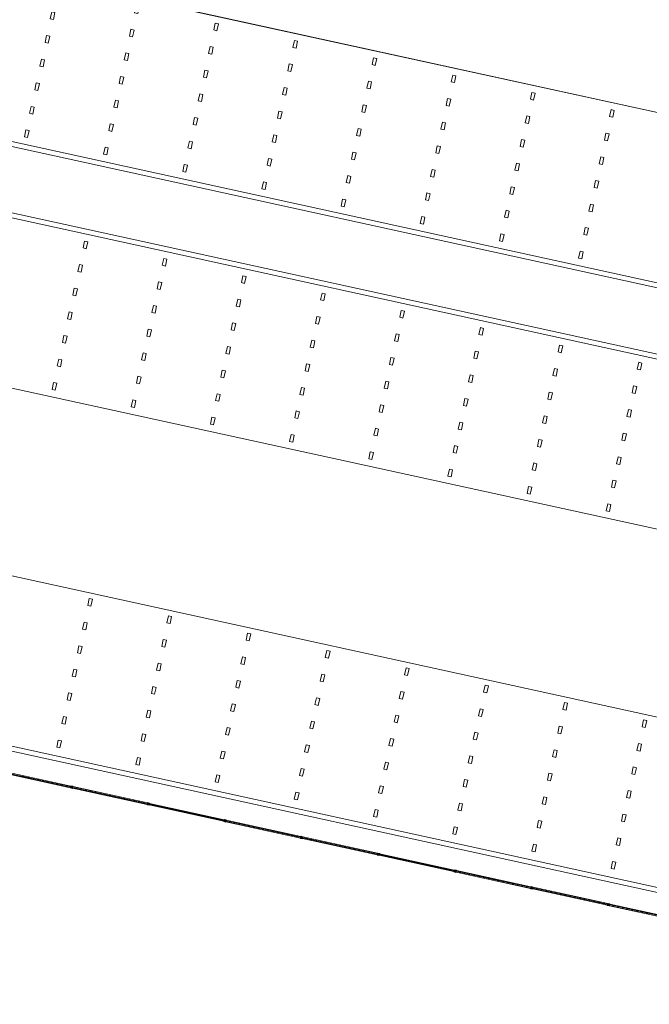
# Model space of a CAD drawing. Header units: metres. Extents: x 233012 to 233264, y 553571 to 554014.
# Tile 35 of 256: x 233157 to 233177, y 553598 to 553628. Entities that reach past the tile are written whole.
import ezdxf

# ---------------------------------------------------------------- set-up
doc = ezdxf.new("R2010")
doc.units = ezdxf.units.M
doc.layers.get('0').update_dxf_attribs({"lineweight": 5})
for name, color, linetype, lineweight in [('A-FLORHRM', 252, 'Continuous', 5), ('A-NL23_vloeraanzicht', 252, 'Continuous', 5), ('A-NL34_balustrades', 252, 'Continuous', 5), ('A-NL90_terrein', 252, 'Continuous', 5), ('A-NL94_parkeren', 252, 'Continuous', 5)]:
    doc.layers.add(name, color=color, linetype=linetype, lineweight=lineweight)

# ---------------------------------------------------------------- blocks, each defined once
blk = doc.blocks.new('NLRS_90_PA_WPB_parkeerplaats_gen_mie - parkeerplaats_carpool_gen_bxl 2500x5130-1286958-01_Situatie')
at = {"layer": 'A-NL94_parkeren'}
for p, q in [((1.2, 4.91), (1.2, 4.69)), ((1.3, 4.91), (1.2, 4.91)), ((1.3, 4.69), (1.3, 4.91)), ((1.2, 4.69), (1.3, 4.69)), ((1.2, 4.165), (1.2, 3.945)), ((1.3, 4.165), (1.2, 4.165)), ((1.3, 3.945), (1.3, 4.165)), ((1.2, 3.945), (1.3, 3.945)), ((1.2, 3.42), (1.2, 3.2)), ((1.3, 3.42), (1.2, 3.42)), ((1.3, 3.2), (1.3, 3.42)), ((1.2, 3.2), (1.3, 3.2)), ((1.2, 2.675), (1.2, 2.455)), ((1.3, 2.675), (1.2, 2.675)), ((1.2, 2.455), (1.3, 2.455)), ((1.3, 2.455), (1.3, 2.675)), ((1.2, 1.93), (1.2, 1.71)), ((1.3, 1.93), (1.2, 1.93)), ((1.3, 1.71), (1.3, 1.93)), ((1.2, 1.71), (1.3, 1.71)), ((1.2, 1.185), (1.2, 0.965)), ((1.3, 1.185), (1.2, 1.185)), ((1.2, 0.965), (1.3, 0.965)), ((1.3, 0.965), (1.3, 1.185)), ((1.2, 0.44), (1.2, 0.22)), ((1.3, 0.44), (1.2, 0.44)), ((1.3, 0.22), (1.3, 0.44)), ((1.2, 0.22), (1.3, 0.22))]:
    blk.add_line(p, q, dxfattribs=at)
blk = doc.blocks.new('NLRS_90_PA_WPB_parkeerplaats_gen_mie - parkeerplaats_gen_bxl 2500x5130-869705-01_Situatie')
at = {"layer": 'A-NL94_parkeren'}
for p, q in [((1.2, 4.91), (1.2, 4.69)), ((1.3, 4.91), (1.2, 4.91)), ((1.3, 4.69), (1.3, 4.91)), ((1.2, 4.69), (1.3, 4.69)), ((1.2, 4.165), (1.2, 3.945)), ((1.3, 4.165), (1.2, 4.165)), ((1.3, 3.945), (1.3, 4.165)), ((1.2, 3.945), (1.3, 3.945)), ((1.2, 3.42), (1.2, 3.2)), ((1.3, 3.42), (1.2, 3.42)), ((1.3, 3.2), (1.3, 3.42)), ((1.2, 3.2), (1.3, 3.2)), ((1.2, 2.675), (1.2, 2.455)), ((1.3, 2.675), (1.2, 2.675)), ((1.2, 2.455), (1.3, 2.455)), ((1.3, 2.455), (1.3, 2.675)), ((1.2, 1.93), (1.2, 1.71)), ((1.3, 1.93), (1.2, 1.93)), ((1.3, 1.71), (1.3, 1.93)), ((1.2, 1.71), (1.3, 1.71)), ((1.2, 1.185), (1.2, 0.965)), ((1.3, 1.185), (1.2, 1.185)), ((1.2, 0.965), (1.3, 0.965)), ((1.3, 0.965), (1.3, 1.185)), ((1.2, 0.44), (1.2, 0.22)), ((1.3, 0.44), (1.2, 0.44)), ((1.3, 0.22), (1.3, 0.44)), ((1.2, 0.22), (1.3, 0.22))]:
    blk.add_line(p, q, dxfattribs=at)
blk = doc.blocks.new('Railing - geen veiligheidsdop_gen-1303441-01_Situatie')
at = {"layer": 'A-FLORHRM'}
blk.add_arc((0, 0), 0.013, 360, 180, dxfattribs=at)
for major_axis, start_param, end_param in [((-0.0035, 0.0125), 1.300587, 4.442179), ((0.00825, 0.00728), 5.559965, 8.701557), ((0.0015, 0.0109), 1.703922, 4.845515)]:
    blk.add_ellipse((0, 0), major_axis=major_axis, ratio=1, start_param=start_param, end_param=end_param, dxfattribs=at)
blk = doc.blocks.new('Railing - Atlas 180 type L_Heras_h 1840-1298079-01_Situatie')
at = {"layer": 'A-NL34_balustrades'}
for p, q in [((-0.033, -0.033), (-0.033, 0.033)), ((-0.001, 0.001), (-0.033, 0.033)), ((-0.033, 0.033), (0.033, 0.033)), ((-0.033, 0.033), (-0.033, -0.033)), ((0.033, 0.033), (-0.033, 0.033)), ((-0.001, 0.001), (-0.001, -0.001)), ((0.001, 0.001), (-0.001, 0.001)), ((0.033, 0.033), (0.001, 0.001)), ((0.001, -0.001), (0.001, 0.001)), ((0.033, 0.033), (0.033, -0.033)), ((0.033, -0.033), (0.033, 0.033)), ((-0.033, -0.033), (-0.001, -0.001)), ((0.033, -0.033), (-0.033, -0.033)), ((-0.033, -0.033), (0.033, -0.033)), ((-0.001, -0.001), (0.001, -0.001)), ((0.033, -0.033), (0.001, -0.001))]:
    blk.add_line(p, q, dxfattribs=at)
blk = doc.blocks.new('Railing - Railing-965080-01_Situatie')
at = {"layer": 'A-NL34_balustrades'}
for p, q in [((183.599, -433.638), (181.297, -433.134)), ((183.609, -433.589), (181.308, -433.085)), ((185.965, -434.156), (183.663, -433.652)), ((185.975, -434.107), (183.674, -433.603)), ((188.33, -434.673), (186.029, -434.17)), ((188.341, -434.624), (186.04, -434.121)), ((190.696, -435.191), (188.395, -434.687)), ((190.707, -435.142), (188.406, -434.638)), ((193.073, -435.66), (190.771, -435.156)), ((193.062, -435.709), (190.761, -435.205)), ((195.428, -436.226), (193.127, -435.723)), ((195.439, -436.178), (193.137, -435.674)), ((197.794, -436.744), (195.492, -436.24)), ((197.805, -436.695), (195.503, -436.192)), ((200.16, -437.262), (197.858, -436.758)), ((200.17, -437.213), (197.869, -436.709)), ((202.526, -437.779), (200.224, -437.276)), ((202.536, -437.731), (200.235, -437.227))]:
    blk.add_line(p, q, dxfattribs=at)
at = {"rotation": 77.65682799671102}
for name, p in [('Railing - geen veiligheidsdop_gen-1303441-01_Situatie', (182.158, -433.297)), ('Railing - geen veiligheidsdop_gen-1303441-01_Situatie', (182.305, -433.329)), ('Railing - geen veiligheidsdop_gen-1303441-01_Situatie', (182.453, -433.362)), ('Railing - geen veiligheidsdop_gen-1303441-01_Situatie', (182.601, -433.394)), ('Railing - geen veiligheidsdop_gen-1303441-01_Situatie', (182.749, -433.426)), ('Railing - geen veiligheidsdop_gen-1303441-01_Situatie', (182.897, -433.459)), ('Railing - geen veiligheidsdop_gen-1303441-01_Situatie', (183.045, -433.491)), ('Railing - geen veiligheidsdop_gen-1303441-01_Situatie', (183.193, -433.523)), ('Railing - geen veiligheidsdop_gen-1303441-01_Situatie', (183.341, -433.556)), ('Railing - geen veiligheidsdop_gen-1303441-01_Situatie', (183.488, -433.588)), ('Railing - Atlas 180 type L_Heras_h 1840-1298079-01_Situatie', (183.636, -433.62)), ('Railing - geen veiligheidsdop_gen-1303441-01_Situatie', (183.784, -433.653)), ('Railing - geen veiligheidsdop_gen-1303441-01_Situatie', (183.932, -433.685)), ('Railing - geen veiligheidsdop_gen-1303441-01_Situatie', (184.08, -433.718)), ('Railing - geen veiligheidsdop_gen-1303441-01_Situatie', (184.228, -433.75)), ('Railing - geen veiligheidsdop_gen-1303441-01_Situatie', (184.376, -433.782)), ('Railing - geen veiligheidsdop_gen-1303441-01_Situatie', (184.523, -433.815)), ('Railing - geen veiligheidsdop_gen-1303441-01_Situatie', (184.671, -433.847)), ('Railing - geen veiligheidsdop_gen-1303441-01_Situatie', (184.819, -433.879)), ('Railing - geen veiligheidsdop_gen-1303441-01_Situatie', (184.967, -433.912)), ('Railing - geen veiligheidsdop_gen-1303441-01_Situatie', (185.115, -433.944)), ('Railing - geen veiligheidsdop_gen-1303441-01_Situatie', (185.263, -433.976)), ('Railing - geen veiligheidsdop_gen-1303441-01_Situatie', (185.411, -434.009)), ('Railing - geen veiligheidsdop_gen-1303441-01_Situatie', (185.559, -434.041)), ('Railing - geen veiligheidsdop_gen-1303441-01_Situatie', (185.706, -434.073)), ('Railing - geen veiligheidsdop_gen-1303441-01_Situatie', (185.854, -434.106)), ('Railing - Atlas 180 type L_Heras_h 1840-1298079-01_Situatie', (186.002, -434.138)), ('Railing - geen veiligheidsdop_gen-1303441-01_Situatie', (186.15, -434.171)), ('Railing - geen veiligheidsdop_gen-1303441-01_Situatie', (186.298, -434.203)), ('Railing - geen veiligheidsdop_gen-1303441-01_Situatie', (186.446, -434.235)), ('Railing - geen veiligheidsdop_gen-1303441-01_Situatie', (186.594, -434.268)), ('Railing - geen veiligheidsdop_gen-1303441-01_Situatie', (186.741, -434.3)), ('Railing - geen veiligheidsdop_gen-1303441-01_Situatie', (186.889, -434.332)), ('Railing - geen veiligheidsdop_gen-1303441-01_Situatie', (187.037, -434.365)), ('Railing - geen veiligheidsdop_gen-1303441-01_Situatie', (187.185, -434.397)), ('Railing - geen veiligheidsdop_gen-1303441-01_Situatie', (187.333, -434.429)), ('Railing - geen veiligheidsdop_gen-1303441-01_Situatie', (187.481, -434.462)), ('Railing - geen veiligheidsdop_gen-1303441-01_Situatie', (187.629, -434.494)), ('Railing - geen veiligheidsdop_gen-1303441-01_Situatie', (187.777, -434.526)), ('Railing - geen veiligheidsdop_gen-1303441-01_Situatie', (187.924, -434.559)), ('Railing - geen veiligheidsdop_gen-1303441-01_Situatie', (188.072, -434.591)), ('Railing - geen veiligheidsdop_gen-1303441-01_Situatie', (188.22, -434.624)), ('Railing - Atlas 180 type L_Heras_h 1840-1298079-01_Situatie', (188.368, -434.656)), ('Railing - geen veiligheidsdop_gen-1303441-01_Situatie', (188.516, -434.688)), ('Railing - geen veiligheidsdop_gen-1303441-01_Situatie', (188.664, -434.721)), ('Railing - geen veiligheidsdop_gen-1303441-01_Situatie', (188.812, -434.753)), ('Railing - geen veiligheidsdop_gen-1303441-01_Situatie', (188.959, -434.785)), ('Railing - geen veiligheidsdop_gen-1303441-01_Situatie', (189.107, -434.818)), ('Railing - geen veiligheidsdop_gen-1303441-01_Situatie', (189.255, -434.85)), ('Railing - geen veiligheidsdop_gen-1303441-01_Situatie', (189.403, -434.882)), ('Railing - geen veiligheidsdop_gen-1303441-01_Situatie', (189.551, -434.915)), ('Railing - geen veiligheidsdop_gen-1303441-01_Situatie', (189.699, -434.947)), ('Railing - geen veiligheidsdop_gen-1303441-01_Situatie', (189.847, -434.979)), ('Railing - geen veiligheidsdop_gen-1303441-01_Situatie', (189.995, -435.012)), ('Railing - geen veiligheidsdop_gen-1303441-01_Situatie', (190.142, -435.044)), ('Railing - geen veiligheidsdop_gen-1303441-01_Situatie', (190.29, -435.076)), ('Railing - geen veiligheidsdop_gen-1303441-01_Situatie', (190.438, -435.109)), ('Railing - geen veiligheidsdop_gen-1303441-01_Situatie', (190.586, -435.141)), ('Railing - Atlas 180 type L_Heras_h 1840-1298079-01_Situatie', (190.734, -435.174)), ('Railing - geen veiligheidsdop_gen-1303441-01_Situatie', (190.882, -435.206)), ('Railing - geen veiligheidsdop_gen-1303441-01_Situatie', (191.03, -435.238)), ('Railing - geen veiligheidsdop_gen-1303441-01_Situatie', (191.177, -435.271)), ('Railing - geen veiligheidsdop_gen-1303441-01_Situatie', (191.325, -435.303)), ('Railing - geen veiligheidsdop_gen-1303441-01_Situatie', (191.473, -435.335)), ('Railing - geen veiligheidsdop_gen-1303441-01_Situatie', (191.621, -435.368)), ('Railing - geen veiligheidsdop_gen-1303441-01_Situatie', (191.769, -435.4)), ('Railing - geen veiligheidsdop_gen-1303441-01_Situatie', (191.917, -435.432)), ('Railing - geen veiligheidsdop_gen-1303441-01_Situatie', (192.065, -435.465)), ('Railing - geen veiligheidsdop_gen-1303441-01_Situatie', (192.212, -435.497)), ('Railing - geen veiligheidsdop_gen-1303441-01_Situatie', (192.36, -435.529)), ('Railing - geen veiligheidsdop_gen-1303441-01_Situatie', (192.508, -435.562)), ('Railing - geen veiligheidsdop_gen-1303441-01_Situatie', (192.656, -435.594)), ('Railing - geen veiligheidsdop_gen-1303441-01_Situatie', (192.804, -435.627)), ('Railing - geen veiligheidsdop_gen-1303441-01_Situatie', (192.952, -435.659)), ('Railing - Atlas 180 type L_Heras_h 1840-1298079-01_Situatie', (193.1, -435.691)), ('Railing - geen veiligheidsdop_gen-1303441-01_Situatie', (193.248, -435.724)), ('Railing - geen veiligheidsdop_gen-1303441-01_Situatie', (193.395, -435.756)), ('Railing - geen veiligheidsdop_gen-1303441-01_Situatie', (193.543, -435.788)), ('Railing - geen veiligheidsdop_gen-1303441-01_Situatie', (193.691, -435.821)), ('Railing - geen veiligheidsdop_gen-1303441-01_Situatie', (193.839, -435.853)), ('Railing - geen veiligheidsdop_gen-1303441-01_Situatie', (193.987, -435.885)), ('Railing - geen veiligheidsdop_gen-1303441-01_Situatie', (194.135, -435.918)), ('Railing - geen veiligheidsdop_gen-1303441-01_Situatie', (194.283, -435.95)), ('Railing - geen veiligheidsdop_gen-1303441-01_Situatie', (194.43, -435.982)), ('Railing - geen veiligheidsdop_gen-1303441-01_Situatie', (194.578, -436.015)), ('Railing - geen veiligheidsdop_gen-1303441-01_Situatie', (194.726, -436.047)), ('Railing - geen veiligheidsdop_gen-1303441-01_Situatie', (194.874, -436.08)), ('Railing - geen veiligheidsdop_gen-1303441-01_Situatie', (195.022, -436.112)), ('Railing - geen veiligheidsdop_gen-1303441-01_Situatie', (195.17, -436.144)), ('Railing - geen veiligheidsdop_gen-1303441-01_Situatie', (195.318, -436.177)), ('Railing - Atlas 180 type L_Heras_h 1840-1298079-01_Situatie', (195.466, -436.209)), ('Railing - geen veiligheidsdop_gen-1303441-01_Situatie', (195.613, -436.241)), ('Railing - geen veiligheidsdop_gen-1303441-01_Situatie', (195.761, -436.274)), ('Railing - geen veiligheidsdop_gen-1303441-01_Situatie', (195.909, -436.306)), ('Railing - geen veiligheidsdop_gen-1303441-01_Situatie', (196.057, -436.338)), ('Railing - geen veiligheidsdop_gen-1303441-01_Situatie', (196.205, -436.371)), ('Railing - geen veiligheidsdop_gen-1303441-01_Situatie', (196.353, -436.403)), ('Railing - geen veiligheidsdop_gen-1303441-01_Situatie', (196.501, -436.435)), ('Railing - geen veiligheidsdop_gen-1303441-01_Situatie', (196.648, -436.468)), ('Railing - geen veiligheidsdop_gen-1303441-01_Situatie', (196.796, -436.5)), ('Railing - geen veiligheidsdop_gen-1303441-01_Situatie', (196.944, -436.533)), ('Railing - geen veiligheidsdop_gen-1303441-01_Situatie', (197.092, -436.565)), ('Railing - geen veiligheidsdop_gen-1303441-01_Situatie', (197.24, -436.597)), ('Railing - geen veiligheidsdop_gen-1303441-01_Situatie', (197.388, -436.63)), ('Railing - geen veiligheidsdop_gen-1303441-01_Situatie', (197.536, -436.662)), ('Railing - geen veiligheidsdop_gen-1303441-01_Situatie', (197.684, -436.694)), ('Railing - Atlas 180 type L_Heras_h 1840-1298079-01_Situatie', (197.831, -436.727)), ('Railing - geen veiligheidsdop_gen-1303441-01_Situatie', (197.979, -436.759)), ('Railing - geen veiligheidsdop_gen-1303441-01_Situatie', (198.127, -436.791)), ('Railing - geen veiligheidsdop_gen-1303441-01_Situatie', (198.275, -436.824)), ('Railing - geen veiligheidsdop_gen-1303441-01_Situatie', (198.423, -436.856)), ('Railing - geen veiligheidsdop_gen-1303441-01_Situatie', (198.571, -436.888)), ('Railing - geen veiligheidsdop_gen-1303441-01_Situatie', (198.719, -436.921)), ('Railing - geen veiligheidsdop_gen-1303441-01_Situatie', (198.866, -436.953)), ('Railing - geen veiligheidsdop_gen-1303441-01_Situatie', (199.014, -436.986)), ('Railing - geen veiligheidsdop_gen-1303441-01_Situatie', (199.162, -437.018)), ('Railing - geen veiligheidsdop_gen-1303441-01_Situatie', (199.31, -437.05)), ('Railing - geen veiligheidsdop_gen-1303441-01_Situatie', (199.458, -437.083)), ('Railing - geen veiligheidsdop_gen-1303441-01_Situatie', (199.606, -437.115)), ('Railing - geen veiligheidsdop_gen-1303441-01_Situatie', (199.754, -437.147)), ('Railing - geen veiligheidsdop_gen-1303441-01_Situatie', (199.902, -437.18)), ('Railing - geen veiligheidsdop_gen-1303441-01_Situatie', (200.049, -437.212)), ('Railing - Atlas 180 type L_Heras_h 1840-1298079-01_Situatie', (200.197, -437.244)), ('Railing - geen veiligheidsdop_gen-1303441-01_Situatie', (200.345, -437.277)), ('Railing - geen veiligheidsdop_gen-1303441-01_Situatie', (200.493, -437.309)), ('Railing - geen veiligheidsdop_gen-1303441-01_Situatie', (200.641, -437.341)), ('Railing - geen veiligheidsdop_gen-1303441-01_Situatie', (200.789, -437.374)), ('Railing - geen veiligheidsdop_gen-1303441-01_Situatie', (200.937, -437.406)), ('Railing - geen veiligheidsdop_gen-1303441-01_Situatie', (201.084, -437.439)), ('Railing - geen veiligheidsdop_gen-1303441-01_Situatie', (201.232, -437.471)), ('Railing - geen veiligheidsdop_gen-1303441-01_Situatie', (201.38, -437.503))]:
    blk.add_blockref(name, p, dxfattribs=at)
blk = doc.blocks.new('Family - ___-821014-01_Situatie')
at = {"layer": 'A-NL90_terrein'}
blk.add_line((171.659, -431), (214.245, -440.318), dxfattribs=at)

msp = doc.modelspace()

# ---------------------------------------------------------------- linework, layer by layer
at = {"layer": 'A-NL23_vloeraanzicht'}
for p, q in [((233155.15, 553630.193), (233187.603, 553623.091)), ((233185.433, 553623.566), (233156.127, 553629.979)), ((233184.451, 553618.376), (233154.851, 553624.853)), ((233155.03, 553624.968), (233184.336, 553618.555)), ((233154.424, 553622.9), (233184.023, 553616.422)), ((233183.845, 553616.308), (233154.538, 553622.721)), ((233183.869, 553611.051), (233152.465, 553617.923)), ((233153.442, 553617.71), (233182.748, 553611.297)), ((233151.255, 553612.394), (233188.912, 553604.154)), ((233186.423, 553604.699), (233152.232, 553612.18)), ((233151.135, 553607.169), (233185.326, 553599.687)), ((233185.44, 553599.509), (233150.956, 553607.055))]:
    msp.add_line(p, q, dxfattribs=at)

# ---------------------------------------------------------------- block references
at = {"layer": 'A-NL34_balustrades', "lineweight": 9}
msp.add_blockref('Railing - Railing-965080-01_Situatie', (232975.292, 554038.224), dxfattribs=at)
at = {"layer": 'A-NL90_terrein'}
msp.add_blockref('Family - ___-821014-01_Situatie', (232975.292, 554038.224), dxfattribs=at)
at = {"layer": 'A-NL94_parkeren', "lineweight": 9}
for name, p, rotation in [('NLRS_90_PA_WPB_parkeerplaats_gen_mie - parkeerplaats_gen_bxl 2500x5130-869705-01_Situatie', (233159.79, 553629.178), 167.6567406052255), ('NLRS_90_PA_WPB_parkeerplaats_gen_mie - parkeerplaats_gen_bxl 2500x5130-869705-01_Situatie', (233162.232, 553628.643), 167.6567406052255), ('NLRS_90_PA_WPB_parkeerplaats_gen_mie - parkeerplaats_gen_bxl 2500x5130-869705-01_Situatie', (233164.674, 553628.109), 167.6567406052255), ('NLRS_90_PA_WPB_parkeerplaats_gen_mie - parkeerplaats_gen_bxl 2500x5130-869705-01_Situatie', (233167.116, 553627.574), 167.6567406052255), ('NLRS_90_PA_WPB_parkeerplaats_gen_mie - parkeerplaats_gen_bxl 2500x5130-869705-01_Situatie', (233169.559, 553627.04), 167.6567406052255), ('NLRS_90_PA_WPB_parkeerplaats_gen_mie - parkeerplaats_gen_bxl 2500x5130-869705-01_Situatie', (233172.001, 553626.506), 167.6567406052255), ('NLRS_90_PA_WPB_parkeerplaats_gen_mie - parkeerplaats_gen_bxl 2500x5130-869705-01_Situatie', (233174.443, 553625.971), 167.6567406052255), ('NLRS_90_PA_WPB_parkeerplaats_gen_mie - parkeerplaats_gen_bxl 2500x5130-869705-01_Situatie', (233176.885, 553625.437), 167.6567406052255), ('NLRS_90_PA_WPB_parkeerplaats_gen_mie - parkeerplaats_gen_bxl 2500x5130-869705-01_Situatie', (233157.105, 553616.908), 347.6567406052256), ('NLRS_90_PA_WPB_parkeerplaats_gen_mie - parkeerplaats_gen_bxl 2500x5130-869705-01_Situatie', (233159.547, 553616.374), 347.6567406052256), ('NLRS_90_PA_WPB_parkeerplaats_gen_mie - parkeerplaats_gen_bxl 2500x5130-869705-01_Situatie', (233161.989, 553615.839), 347.6567406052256), ('NLRS_90_PA_WPB_parkeerplaats_gen_mie - parkeerplaats_gen_bxl 2500x5130-869705-01_Situatie', (233164.432, 553615.305), 347.6567406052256), ('NLRS_90_PA_WPB_parkeerplaats_gen_mie - parkeerplaats_gen_bxl 2500x5130-869705-01_Situatie', (233166.874, 553614.77), 347.6567406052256), ('NLRS_90_PA_WPB_parkeerplaats_gen_mie - parkeerplaats_gen_bxl 2500x5130-869705-01_Situatie', (233169.316, 553614.236), 347.6567406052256), ('NLRS_90_PA_WPB_parkeerplaats_gen_mie - parkeerplaats_gen_bxl 2500x5130-869705-01_Situatie', (233171.758, 553613.701), 347.6567406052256), ('NLRS_90_PA_WPB_parkeerplaats_gen_mie - parkeerplaats_gen_bxl 2500x5130-869705-01_Situatie', (233174.2, 553613.167), 347.6567406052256), ('NLRS_90_PA_WPB_parkeerplaats_gen_mie - parkeerplaats_carpool_gen_bxl 2500x5130-1286958-01_Situatie', (233160.79, 553610.359), 167.656740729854), ('NLRS_90_PA_WPB_parkeerplaats_gen_mie - parkeerplaats_carpool_gen_bxl 2500x5130-1286958-01_Situatie', (233163.232, 553609.824), 167.656740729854), ('NLRS_90_PA_WPB_parkeerplaats_gen_mie - parkeerplaats_carpool_gen_bxl 2500x5130-1286958-01_Situatie', (233165.675, 553609.29), 167.656740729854), ('NLRS_90_PA_WPB_parkeerplaats_gen_mie - parkeerplaats_carpool_gen_bxl 2500x5130-1286958-01_Situatie', (233168.117, 553608.756), 167.656740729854), ('NLRS_90_PA_WPB_parkeerplaats_gen_mie - parkeerplaats_carpool_gen_bxl 2500x5130-1286958-01_Situatie', (233170.559, 553608.221), 167.656740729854), ('NLRS_90_PA_WPB_parkeerplaats_gen_mie - parkeerplaats_carpool_gen_bxl 2500x5130-1286958-01_Situatie', (233173.001, 553607.687), 167.656740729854), ('NLRS_90_PA_WPB_parkeerplaats_gen_mie - parkeerplaats_carpool_gen_bxl 2500x5130-1286958-01_Situatie', (233175.443, 553607.152), 167.656740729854), ('NLRS_90_PA_WPB_parkeerplaats_gen_mie - parkeerplaats_carpool_gen_bxl 2500x5130-1286958-01_Situatie', (233177.886, 553606.618), 167.656740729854)]:
    msp.add_blockref(name, p, dxfattribs=dict(at, rotation=rotation))

doc.saveas('drawing.dxf')
